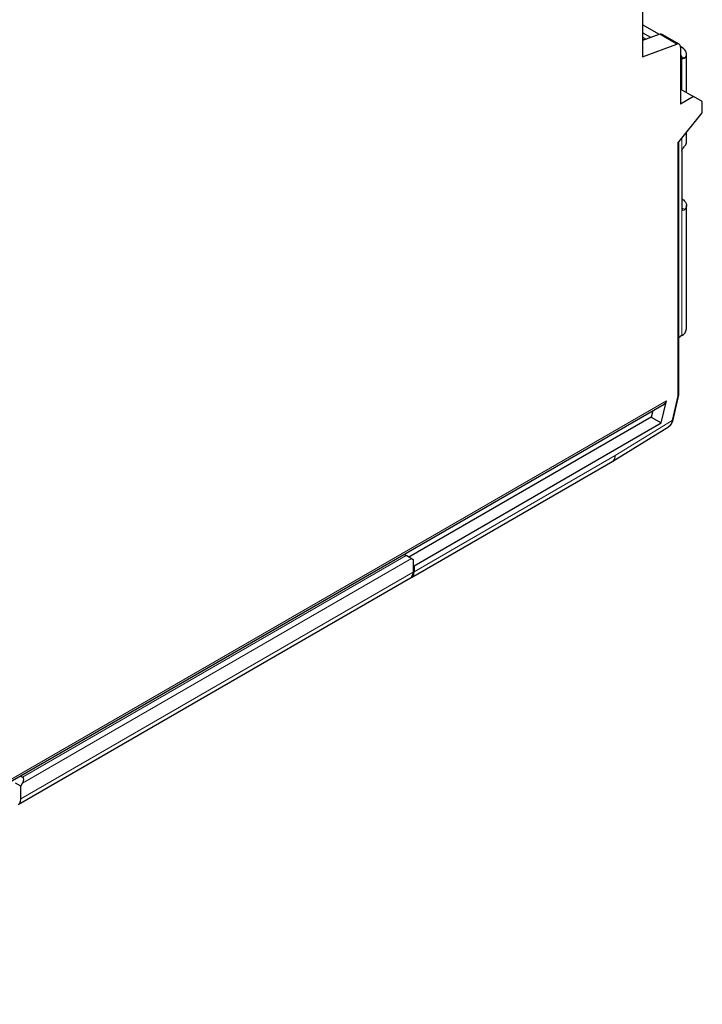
# Model space of a CAD drawing. Header units: millimetres. Extents: x 5 to 418, y 2 to 292.
# Tile 22 of 29: x 270 to 308, y 60 to 116. Entities that reach past the tile are written whole.
import ezdxf

# ---------------------------------------------------------------- set-up
doc = ezdxf.new("R2010")
doc.units = ezdxf.units.MM

msp = doc.modelspace()

# ---------------------------------------------------------------- linework, layer by layer
at = {"color": 7, "linetype": 'Continuous', "lineweight": 25}
for p, q in [((305.021, 126.491), (305.021, 113.859)), ((305.977, 115.135), (305.021, 115.687)), ((305.488, 114.96), (305.021, 115.23)), ((306.004, 115.144), (305.021, 114.793)), ((305.021, 114.984), (305.225, 114.866)), ((307.101, 114.584), (306.136, 115.141)), ((305.092, 114.819), (305.021, 114.86)), ((305.021, 113.859), (306.969, 114.587)), ((307.248, 114.401), (307.173, 114.444)), ((307.174, 114.424), (307.174, 111.186)), ((307.176, 113.968), (307.174, 113.969)), ((307.515, 111.847), (307.515, 114.03)), ((307.174, 112.044), (307.916, 111.615)), ((307.916, 111.615), (307.174, 111.186)), ((308.411, 111.329), (307.916, 111.615)), ((308.411, 110.697), (308.411, 111.329)), ((307.025, 108.973), (308.411, 110.697)), ((307.515, 109.057), (307.515, 109.581)), ((307.087, 94.725), (307.087, 109.049)), ((307.248, 108.514), (307.248, 105.256)), ((307.515, 98.454), (307.515, 105.456)), ((307.087, 97.961), (307.155, 98.029)), ((307.248, 98.083), (307.155, 98.029)), ((306.088, 93.127), (306.376, 94.379)), ((306.761, 93.308), (307.085, 94.721)), ((247.358, 60.19), (306.25, 94.188)), ((305.601, 93.813), (305.519, 93.455)), ((305.519, 93.455), (291.78, 85.524)), ((305.519, 93.455), (306.088, 93.127)), ((292.077, 85.038), (306.088, 93.127)), ((303.343, 90.962), (306.496, 92.909)), ((291.932, 84.375), (303.346, 90.964)), ((291.511, 85.679), (291.632, 85.61)), ((291.929, 85.438), (292.028, 85.381)), ((292.028, 85.381), (292.028, 84.667)), ((292.028, 85.067), (292.077, 85.038)), ((292.077, 85.038), (292.077, 84.695)), ((269.658, 71.516), (291.883, 84.346)), ((269.782, 73.135), (269.902, 73.066)), ((269.803, 72.551), (269.506, 72.723)), ((269.803, 72.551), (269.902, 72.723)), ((269.803, 71.837), (269.803, 72.551))]:
    msp.add_line(p, q, dxfattribs=at)
at = {"color": 7, "linetype": 'Continuous', "lineweight": 18}
for p, q in [((306.004, 115.144), (306.969, 114.587)), ((307.436, 113.816), (307.243, 113.865)), ((307.248, 113.825), (307.248, 112.001)), ((307.025, 108.973), (307.025, 94.665)), ((307.248, 109.25), (307.248, 108.514)), ((307.248, 105.29), (307.436, 105.242)), ((307.248, 105.256), (307.248, 98.083)), ((306.376, 94.379), (247.43, 60.35)), ((306.705, 93.27), (307.025, 94.665)), ((303.482, 91.279), (306.705, 93.27)), ((303.482, 91.279), (292.077, 84.695)), ((291.632, 85.61), (269.902, 73.066)), ((269.902, 72.723), (291.929, 85.438)), ((292.028, 84.667), (269.803, 71.837)), ((292.011, 84.448), (291.986, 84.462))]:
    msp.add_line(p, q, dxfattribs=at)
at = {"color": 7, "linetype": 'Continuous', "lineweight": 25, "flags": 128}
for points in [[(307.174, 114.424), (307.17, 114.471), (307.159, 114.513), (307.141, 114.547), (307.116, 114.574), (307.085, 114.591), (307.05, 114.6), (307.011, 114.598), (306.969, 114.587)], [(307.436, 113.816), (307.482, 113.89), (307.508, 113.968), (307.514, 114.046), (307.499, 114.125), (307.464, 114.202), (307.41, 114.274), (307.337, 114.341), (307.248, 114.401)], [(307.248, 105.827), (307.337, 105.767), (307.41, 105.7), (307.464, 105.628), (307.499, 105.551), (307.514, 105.473), (307.508, 105.394), (307.482, 105.316), (307.436, 105.242)]]:
    msp.add_lwpolyline(points, dxfattribs=at)
at = {"color": 7, "linetype": 'Continuous', "lineweight": 25}
for centre, radius, start, end in [((307.076, 113.828), 0.172, 359.0256, 54.4862), ((307.167, 109.063), 0.348, 320.611, 358.901), ((307.059, 98.499), 0.458, 294.3747, 354.3052), ((291.598, 84.649), 0.43, 327.6508, 2.3515), ((291.648, 84.678), 0.43, 327.6508, 2.3515), ((269.374, 71.819), 0.43, 327.6508, 2.3515)]:
    msp.add_arc(centre, radius, start, end, dxfattribs=at)
for centre, major_axis, ratio, start_param, end_param in [((291.78, 85.524), (0.21, -0.121), 0.00007, 0.785439, 2.356235), ((269.754, 72.808), (0.148, 0.257), 0.577335, 4.71243, 6.283226)]:
    msp.add_ellipse(centre, major_axis=major_axis, ratio=ratio, start_param=start_param, end_param=end_param, dxfattribs=at)
for points in [[(306.138, 115.14), (306.1, 115.162), (306.05, 115.161), (306.004, 115.144)], [(307.248, 113.825), (307.248, 113.824), (307.248, 113.822), (307.248, 113.821)]]:
    msp.add_open_spline(points, degree=3, dxfattribs=at)
for points, knots in [([(307.436, 113.816), (307.401, 113.771), (307.355, 113.747), (307.279, 113.752), (307.251, 113.78), (307.248, 113.821)], [0, 0, 0, 0, 0.5, 0.5, 1, 1, 1, 1]), ([(307.248, 108.514), (307.248, 108.559), (307.274, 108.618), (307.352, 108.736), (307.4, 108.797), (307.436, 108.843)], [0, 0, 0, 0, 0.5, 0.5, 1, 1, 1, 1]), ([(307.248, 105.256), (307.248, 105.211), (307.274, 105.18), (307.352, 105.172), (307.4, 105.196), (307.436, 105.242)], [0, 0, 0, 0, 0.5, 0.5, 1, 1, 1, 1]), ([(306.249, 94.191), (306.257, 94.195), (306.293, 94.21), (306.342, 94.274), (306.365, 94.345), (306.376, 94.379)], [0, 0, 0, 0, 0.124432, 0.577288, 1, 1, 1, 1]), ([(307.025, 94.665), (307.045, 94.675), (307.08, 94.693), (307.082, 94.721), (307.083, 94.733)], [0, 0, 0, 0, 0.541605, 1, 1, 1, 1]), ([(306.495, 92.909), (306.526, 92.931), (306.588, 92.975), (306.664, 93.071), (306.725, 93.182), (306.749, 93.266), (306.761, 93.308)], [0, 0, 0, 0, 0.254584, 0.506413, 0.755012, 1, 1, 1, 1]), ([(303.338, 90.972), (303.35, 90.975), (303.408, 90.99), (303.465, 91.098), (303.476, 91.219), (303.482, 91.279)], [0, 0, 0, 0, 0.119025, 0.559544, 1, 1, 1, 1]), ([(291.855, 84.335), (291.881, 84.35), (291.926, 84.374), (291.951, 84.406), (291.961, 84.419)], [0, 0, 0, 0, 0.584796, 1, 1, 1, 1]), ([(292.011, 84.448), (291.986, 84.417), (291.947, 84.368), (291.922, 84.388), (291.913, 84.395)], [0, 0, 0, 0, 0.620033, 1, 1, 1, 1])]:
    msp.add_open_spline(points, degree=3, knots=knots, dxfattribs=at)
at = {"color": 7, "linetype": 'Continuous', "lineweight": 18}
for points, knots in [([(306.705, 93.27), (306.683, 93.181), (306.643, 93.023), (306.536, 92.951), (306.489, 92.919)], [0, 0, 0, 0, 0.563615, 1, 1, 1, 1]), ([(306.705, 93.27), (306.724, 93.275), (306.754, 93.284), (306.755, 93.303), (306.756, 93.31)], [0, 0, 0, 0, 0.629281, 1, 1, 1, 1])]:
    msp.add_open_spline(points, degree=3, knots=knots, dxfattribs=at)

doc.saveas('drawing.dxf')
